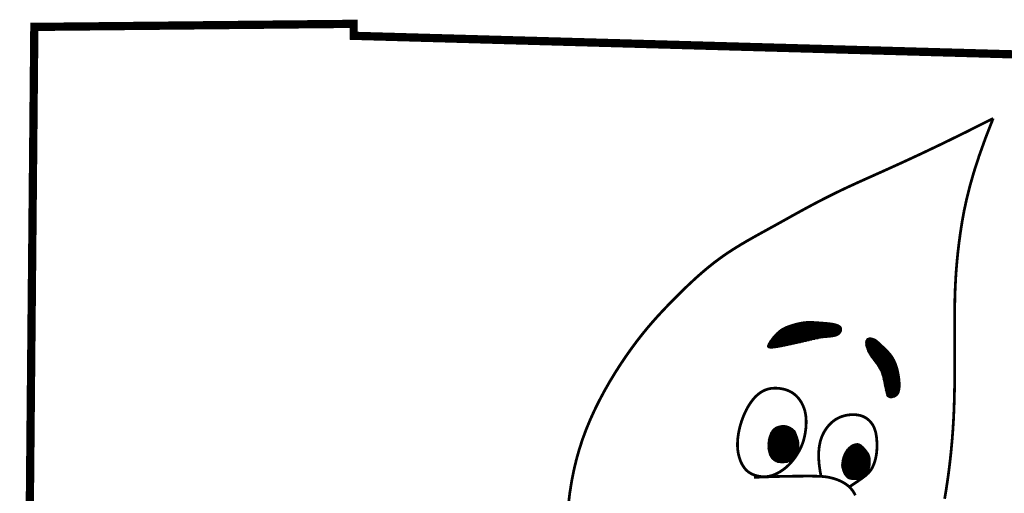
# Model space of a CAD drawing. Extents: x 8.8 to 17.3, y 25.2 to 36.2.
# Tile 172 of 183: x 15.4 to 16.2, y 27.2 to 27.6. Entities that reach past the tile are written whole.
import ezdxf

# ---------------------------------------------------------------- set-up
doc = ezdxf.new("R2010")
doc.units = 0
doc.header["$MEASUREMENT"] = 0
doc.layers.add('BELMONT-BORDER', color=7, linetype='CONTINUOUS')
doc.layers.add('FACE', color=7, linetype='CONTINUOUS')
pattern_1 = [(360, (14.0190108, 24.46695307), (3e-19, 0.00057574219), []), (60, (14.0190108, 24.46695307), (-0.00049860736, 0.00028787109), []), (120, (14.0190108, 24.46695307), (-0.00049860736, -0.00028787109), [])]

msp = doc.modelspace()

# ---------------------------------------------------------------- hatches: boundary and pattern name
at = {"layer": 'FACE', "linetype": 'Continuous'}
h = msp.add_hatch(dxfattribs=at)
h.set_pattern_fill('NET3', color=256, scale=0.004606, style=0)
h.set_pattern_definition(pattern_1)
h.paths.add_polyline_path([(16.10195, 27.28728), (16.10175, 27.28896), (16.1015, 27.29061), (16.10121, 27.29222), (16.10088, 27.29379), (16.10051, 27.29531), (16.10011, 27.29678), (16.09967, 27.2982), (16.0992, 27.29956), (16.0987, 27.30087), (16.09816, 27.30212), (16.09758, 27.30333), (16.09695, 27.30449), (16.09627, 27.30563), (16.09553, 27.30675), (16.09473, 27.30785), (16.09386, 27.30894), (16.09291, 27.31003), (16.09191, 27.31111), (16.09088, 27.31217), (16.08983, 27.3132), (16.08879, 27.3142), (16.08778, 27.31514), (16.08682, 27.31603), (16.08593, 27.31686), (16.08512, 27.31761), (16.08439, 27.31829), (16.08371, 27.3189), (16.08306, 27.31944), (16.08243, 27.31993), (16.08179, 27.32036), (16.08113, 27.32073), (16.08043, 27.32106), (16.07968, 27.32133), (16.07888, 27.32155), (16.07808, 27.3217), (16.07728, 27.32176), (16.07651, 27.32173), (16.07579, 27.32158), (16.07515, 27.3213), (16.07461, 27.32089), (16.07419, 27.32033), (16.07388, 27.31964), (16.07369, 27.31883), (16.0736, 27.31792), (16.07363, 27.31693), (16.07375, 27.31587), (16.07397, 27.31476), (16.07429, 27.31362), (16.0747, 27.31246), (16.07519, 27.31129), (16.07574, 27.31013), (16.07636, 27.30897), (16.07701, 27.30783), (16.07771, 27.30671), (16.07842, 27.30562), (16.07915, 27.30457), (16.07987, 27.30356), (16.0806, 27.30259), (16.08131, 27.30165), (16.082, 27.30075), (16.08267, 27.29986), (16.08331, 27.299), (16.08392, 27.29814), (16.08449, 27.29729), (16.08501, 27.29644), (16.0855, 27.29557), (16.08595, 27.29466), (16.08637, 27.2937), (16.08677, 27.29266), (16.08715, 27.29152), (16.08752, 27.29027), (16.08789, 27.28889), (16.08825, 27.28737), (16.08861, 27.28574), (16.08897, 27.28405), (16.08932, 27.28234), (16.08967, 27.28067), (16.09001, 27.27907), (16.09033, 27.27759), (16.09064, 27.27628), (16.09094, 27.27517), (16.09124, 27.27426), (16.09156, 27.27352), (16.09192, 27.27295), (16.09232, 27.27251), (16.0928, 27.27221), (16.09337, 27.27202), (16.09404, 27.27192), (16.09482, 27.2719), (16.09569, 27.27197), (16.09661, 27.27215), (16.09755, 27.27244), (16.09848, 27.27288), (16.09936, 27.27347), (16.10015, 27.27422), (16.10083, 27.27515), (16.10136, 27.27628), (16.10175, 27.27757), (16.10202, 27.279), (16.10218, 27.28055), (16.10224, 27.28218), (16.10221, 27.28386), (16.10211, 27.28557)])
h.paths.add_polyline_path([(16.00817, 27.31568), (16.0104, 27.31617), (16.01261, 27.31665), (16.01478, 27.31713), (16.0169, 27.31761), (16.01896, 27.31807), (16.02094, 27.31853), (16.02285, 27.31898), (16.02466, 27.31941), (16.02636, 27.31983), (16.02799, 27.32022), (16.02955, 27.3206), (16.03106, 27.32095), (16.03255, 27.32127), (16.03404, 27.32155), (16.03555, 27.3218), (16.0371, 27.322), (16.0387, 27.32217), (16.04034, 27.32231), (16.04198, 27.32244), (16.04359, 27.32259), (16.04515, 27.32278), (16.04663, 27.32303), (16.048, 27.32336), (16.04923, 27.32379), (16.0503, 27.32433), (16.0512, 27.32497), (16.05194, 27.32569), (16.05252, 27.32646), (16.05294, 27.32726), (16.0532, 27.32806), (16.05331, 27.32886), (16.05327, 27.32961), (16.05307, 27.33031), (16.05272, 27.33095), (16.05222, 27.33153), (16.05157, 27.33205), (16.05076, 27.33253), (16.04981, 27.33295), (16.0487, 27.33332), (16.04744, 27.33365), (16.04604, 27.33393), (16.04451, 27.33417), (16.04289, 27.33438), (16.0412, 27.33455), (16.03947, 27.33471), (16.03773, 27.33485), (16.03602, 27.33498), (16.03435, 27.3351), (16.03275, 27.33522), (16.0312, 27.33532), (16.0297, 27.33542), (16.02822, 27.33548), (16.02675, 27.3355), (16.02528, 27.33548), (16.02377, 27.3354), (16.02222, 27.33525), (16.02062, 27.33503), (16.01898, 27.33475), (16.01731, 27.3344), (16.01565, 27.33402), (16.01402, 27.33359), (16.01242, 27.33313), (16.0109, 27.33266), (16.00945, 27.33217), (16.00811, 27.33168), (16.00686, 27.33118), (16.00568, 27.33066), (16.00456, 27.33009), (16.00349, 27.32947), (16.00245, 27.32878), (16.00143, 27.32802), (16.0004, 27.32716), (15.99937, 27.3262), (15.99833, 27.32515), (15.99731, 27.32405), (15.99632, 27.32291), (15.99538, 27.32175), (15.99449, 27.32061), (15.99369, 27.31949), (15.99297, 27.31842), (15.99236, 27.31743), (15.99188, 27.31652), (15.99157, 27.31571), (15.99143, 27.31501), (15.99151, 27.31441), (15.99183, 27.31394), (15.99242, 27.31361), (15.99329, 27.31341), (15.99448, 27.31336), (15.99594, 27.31345), (15.99763, 27.31365), (15.99952, 27.31394), (16.00156, 27.31431), (16.00371, 27.31473), (16.00592, 27.3152)])
h = msp.add_hatch(dxfattribs=at)
h.set_pattern_fill('NET3', color=256, scale=0.004606, style=0)
h.set_pattern_definition(pattern_1)
h.paths.add_polyline_path([(16.0142, 27.2439), (16.01461, 27.24296), (16.01502, 27.24198), (16.01542, 27.24099), (16.0158, 27.23999), (16.01616, 27.23899), (16.0165, 27.23801), (16.01679, 27.23706), (16.01703, 27.23615), (16.01723, 27.23528), (16.01737, 27.23447), (16.01747, 27.2337), (16.01754, 27.23298), (16.01757, 27.23231), (16.01758, 27.23167), (16.01757, 27.23108), (16.01755, 27.23053), (16.01753, 27.23001), (16.01749, 27.22952), (16.01744, 27.22905), (16.01738, 27.22861), (16.01731, 27.22818), (16.01722, 27.22775), (16.0171, 27.22732), (16.01697, 27.22689), (16.01681, 27.22644), (16.01663, 27.22599), (16.01643, 27.22553), (16.01622, 27.22507), (16.016, 27.22461), (16.01576, 27.22415), (16.01552, 27.22369), (16.01528, 27.22325), (16.01503, 27.22282), (16.01479, 27.2224), (16.01455, 27.222), (16.01431, 27.22163), (16.01407, 27.22129), (16.01384, 27.22097), (16.01361, 27.22069), (16.01338, 27.22045), (16.01316, 27.22024), (16.01294, 27.22008), (16.01272, 27.21993), (16.0125, 27.21981), (16.01226, 27.21969), (16.01202, 27.21958), (16.01175, 27.21945), (16.01147, 27.21932), (16.01117, 27.21916), (16.01083, 27.21899), (16.01047, 27.2188), (16.01006, 27.2186), (16.00961, 27.21841), (16.0091, 27.21821), (16.00854, 27.21802), (16.00792, 27.21785), (16.00723, 27.21769), (16.00649, 27.21755), (16.0057, 27.21745), (16.00487, 27.21737), (16.00402, 27.21733), (16.00315, 27.21733), (16.00227, 27.21738), (16.00141, 27.21747), (16.00055, 27.21763), (15.99972, 27.21784), (15.99891, 27.21811), (15.99813, 27.21845), (15.99738, 27.21885), (15.99667, 27.21932), (15.99599, 27.21987), (15.99536, 27.22049), (15.99477, 27.22118), (15.99424, 27.22195), (15.99375, 27.22278), (15.99331, 27.22368), (15.99293, 27.22462), (15.9926, 27.22562), (15.99233, 27.22666), (15.99211, 27.22773), (15.99195, 27.22883), (15.99185, 27.22996), (15.99181, 27.2311), (15.99182, 27.23225), (15.99187, 27.2334), (15.99197, 27.23454), (15.99212, 27.23567), (15.99231, 27.23677), (15.99254, 27.23785), (15.9928, 27.23889), (15.99311, 27.23989), (15.99346, 27.24086), (15.99385, 27.24177), (15.99428, 27.24264), (15.99476, 27.24345), (15.99529, 27.24421), (15.99585, 27.24491), (15.99648, 27.24555), (15.99716, 27.24612), (15.99792, 27.24664), (15.99876, 27.24709), (15.99968, 27.24749), (16.0007, 27.24782), (16.00183, 27.2481), (16.00307, 27.2483), (16.00441, 27.24839), (16.00585, 27.24833), (16.00738, 27.24806), (16.00899, 27.24753), (16.01066, 27.24669), (16.01241, 27.2455)])
edge = h.paths.add_edge_path()
edge.add_line((16.05352, 27.21367), (16.05355, 27.21452))
edge.add_line((16.05355, 27.21452), (16.05358, 27.21525))
edge.add_line((16.05358, 27.21525), (16.05361, 27.21589))
edge.add_line((16.05361, 27.21589), (16.05365, 27.21644))
edge.add_line((16.05365, 27.21644), (16.05369, 27.21692))
edge.add_line((16.05369, 27.21692), (16.05373, 27.21734))
edge.add_line((16.05373, 27.21734), (16.05377, 27.21771))
edge.add_line((16.05377, 27.21771), (16.05381, 27.21805))
edge.add_line((16.05381, 27.21805), (16.05385, 27.21836))
edge.add_line((16.05385, 27.21836), (16.05389, 27.21866))
edge.add_line((16.05389, 27.21866), (16.05393, 27.21894))
edge.add_line((16.05393, 27.21894), (16.05397, 27.21921))
edge.add_line((16.05397, 27.21921), (16.05402, 27.21946))
edge.add_line((16.05402, 27.21946), (16.05406, 27.21971))
edge.add_line((16.05406, 27.21971), (16.05411, 27.21995))
edge.add_line((16.05411, 27.21995), (16.05415, 27.22018))
edge.add_line((16.05415, 27.22018), (16.0542, 27.22041))
edge.add_line((16.0542, 27.22041), (16.05425, 27.22064))
edge.add_line((16.05425, 27.22064), (16.05431, 27.22086))
edge.add_line((16.05431, 27.22086), (16.05436, 27.22108))
edge.add_line((16.05436, 27.22108), (16.05442, 27.2213))
edge.add_line((16.05442, 27.2213), (16.05448, 27.22151))
edge.add_line((16.05448, 27.22151), (16.05453, 27.22173))
edge.add_line((16.05453, 27.22173), (16.0546, 27.22194))
edge.add_line((16.0546, 27.22194), (16.05466, 27.22214))
edge.add_line((16.05466, 27.22214), (16.05472, 27.22234))
edge.add_line((16.05472, 27.22234), (16.05479, 27.22254))
edge.add_line((16.05479, 27.22254), (16.05485, 27.22274))
edge.add_line((16.05485, 27.22274), (16.05492, 27.22294))
edge.add_line((16.05492, 27.22294), (16.05499, 27.22313))
edge.add_line((16.05499, 27.22313), (16.05506, 27.22332))
edge.add_line((16.05506, 27.22332), (16.05513, 27.22351))
edge.add_line((16.05513, 27.22351), (16.05521, 27.22369))
edge.add_line((16.05521, 27.22369), (16.05528, 27.22387))
edge.add_line((16.05528, 27.22387), (16.05536, 27.22405))
edge.add_line((16.05536, 27.22405), (16.05543, 27.22423))
edge.add_line((16.05543, 27.22423), (16.05551, 27.22441))
edge.add_line((16.05551, 27.22441), (16.05559, 27.22458))
edge.add_line((16.05559, 27.22458), (16.05567, 27.22475))
edge.add_line((16.05567, 27.22475), (16.05575, 27.22492))
edge.add_line((16.05575, 27.22492), (16.05583, 27.22509))
edge.add_line((16.05583, 27.22509), (16.05592, 27.22525))
edge.add_line((16.05592, 27.22525), (16.056, 27.22541))
edge.add_line((16.056, 27.22541), (16.05609, 27.22557))
edge.add_line((16.05609, 27.22557), (16.05617, 27.22573))
edge.add_line((16.05617, 27.22573), (16.05626, 27.22589))
edge.add_line((16.05626, 27.22589), (16.05635, 27.22604))
edge.add_line((16.05635, 27.22604), (16.05644, 27.22619))
edge.add_line((16.05644, 27.22619), (16.05653, 27.22634))
edge.add_line((16.05653, 27.22634), (16.05662, 27.22649))
edge.add_line((16.05662, 27.22649), (16.05671, 27.22664))
edge.add_line((16.05671, 27.22664), (16.0568, 27.22678))
edge.add_line((16.0568, 27.22678), (16.0569, 27.22693))
edge.add_line((16.0569, 27.22693), (16.05699, 27.22707))
edge.add_line((16.05699, 27.22707), (16.05709, 27.22721))
edge.add_line((16.05709, 27.22721), (16.05718, 27.22734))
edge.add_line((16.05718, 27.22734), (16.05728, 27.22748))
edge.add_line((16.05728, 27.22748), (16.05737, 27.22762))
edge.add_line((16.05737, 27.22762), (16.05747, 27.22775))
edge.add_line((16.05747, 27.22775), (16.05757, 27.22788))
edge.add_line((16.05757, 27.22788), (16.05767, 27.22801))
edge.add_line((16.05767, 27.22801), (16.05777, 27.22814))
edge.add_line((16.05777, 27.22814), (16.05787, 27.22827))
edge.add_line((16.05787, 27.22827), (16.05797, 27.22839))
edge.add_line((16.05797, 27.22839), (16.05807, 27.22852))
edge.add_line((16.05807, 27.22852), (16.05817, 27.22864))
edge.add_line((16.05817, 27.22864), (16.05827, 27.22876))
edge.add_line((16.05827, 27.22876), (16.05837, 27.22888))
edge.add_line((16.05837, 27.22888), (16.05847, 27.229))
edge.add_line((16.05847, 27.229), (16.05858, 27.22911))
edge.add_line((16.05858, 27.22911), (16.05868, 27.22923))
edge.add_line((16.05868, 27.22923), (16.05878, 27.22934))
edge.add_line((16.05878, 27.22934), (16.05889, 27.22945))
edge.add_line((16.05889, 27.22945), (16.05899, 27.22956))
edge.add_line((16.05899, 27.22956), (16.05909, 27.22967))
edge.add_line((16.05909, 27.22967), (16.0592, 27.22978))
edge.add_line((16.0592, 27.22978), (16.0593, 27.22988))
edge.add_line((16.0593, 27.22988), (16.05941, 27.22998))
edge.add_line((16.05941, 27.22998), (16.05952, 27.23009))
edge.add_line((16.05952, 27.23009), (16.05962, 27.23019))
edge.add_line((16.05962, 27.23019), (16.05973, 27.23028))
edge.add_line((16.05973, 27.23028), (16.05983, 27.23038))
edge.add_line((16.05983, 27.23038), (16.05994, 27.23048))
edge.add_line((16.05994, 27.23048), (16.06005, 27.23057))
edge.add_line((16.06005, 27.23057), (16.06015, 27.23066))
edge.add_line((16.06015, 27.23066), (16.06026, 27.23075))
edge.add_line((16.06026, 27.23075), (16.06037, 27.23084))
edge.add_line((16.06037, 27.23084), (16.06047, 27.23093))
edge.add_line((16.06047, 27.23093), (16.06058, 27.23101))
edge.add_line((16.06058, 27.23101), (16.06069, 27.23109))
edge.add_line((16.06069, 27.23109), (16.0608, 27.23118))
edge.add_line((16.0608, 27.23118), (16.0609, 27.23126))
edge.add_line((16.0609, 27.23126), (16.06101, 27.23133))
edge.add_line((16.06101, 27.23133), (16.06112, 27.23141))
edge.add_line((16.06112, 27.23141), (16.06122, 27.23149))
edge.add_line((16.06122, 27.23149), (16.06133, 27.23156))
edge.add_line((16.06133, 27.23156), (16.06144, 27.23163))
edge.add_line((16.06144, 27.23163), (16.06154, 27.2317))
edge.add_line((16.06154, 27.2317), (16.06165, 27.23177))
edge.add_line((16.06165, 27.23177), (16.06176, 27.23184))
edge.add_line((16.06176, 27.23184), (16.06187, 27.2319))
edge.add_line((16.06187, 27.2319), (16.06197, 27.23196))
edge.add_line((16.06197, 27.23196), (16.06208, 27.23202))
edge.add_line((16.06208, 27.23202), (16.06218, 27.23208))
edge.add_line((16.06218, 27.23208), (16.06229, 27.23214))
edge.add_line((16.06229, 27.23214), (16.0624, 27.2322))
edge.add_line((16.0624, 27.2322), (16.0625, 27.23225))
edge.add_line((16.0625, 27.23225), (16.06261, 27.23231))
edge.add_line((16.06261, 27.23231), (16.06271, 27.23236))
edge.add_line((16.06271, 27.23236), (16.06282, 27.23241))
edge.add_line((16.06282, 27.23241), (16.06292, 27.23245))
edge.add_line((16.06292, 27.23245), (16.06302, 27.2325))
edge.add_line((16.06302, 27.2325), (16.06313, 27.23254))
edge.add_line((16.06313, 27.23254), (16.06323, 27.23258))
edge.add_line((16.06323, 27.23258), (16.06333, 27.23262))
edge.add_line((16.06333, 27.23262), (16.06344, 27.23266))
edge.add_line((16.06344, 27.23266), (16.06354, 27.2327))
edge.add_line((16.06354, 27.2327), (16.06364, 27.23273))
edge.add_line((16.06364, 27.23273), (16.06374, 27.23277))
edge.add_line((16.06374, 27.23277), (16.06384, 27.2328))
edge.add_line((16.06384, 27.2328), (16.06394, 27.23283))
edge.add_line((16.06394, 27.23283), (16.06404, 27.23286))
edge.add_line((16.06404, 27.23286), (16.06414, 27.23288))
edge.add_line((16.06414, 27.23288), (16.06424, 27.23291))
edge.add_line((16.06424, 27.23291), (16.06434, 27.23293))
edge.add_line((16.06434, 27.23293), (16.06444, 27.23295))
edge.add_line((16.06444, 27.23295), (16.06453, 27.23297))
edge.add_line((16.06453, 27.23297), (16.06463, 27.23299))
edge.add_line((16.06463, 27.23299), (16.06473, 27.233))
edge.add_line((16.06473, 27.233), (16.06482, 27.23302))
edge.add_line((16.06482, 27.23302), (16.06492, 27.23303))
edge.add_line((16.06492, 27.23303), (16.06501, 27.23305))
edge.add_line((16.06501, 27.23305), (16.0651, 27.23306))
edge.add_line((16.0651, 27.23306), (16.06519, 27.23307))
edge.add_line((16.06519, 27.23307), (16.06529, 27.23309))
edge.add_line((16.06529, 27.23309), (16.06537, 27.2331))
edge.add_line((16.06537, 27.2331), (16.06546, 27.23312))
edge.add_line((16.06546, 27.23312), (16.06555, 27.23313))
edge.add_line((16.06555, 27.23313), (16.06564, 27.23315))
edge.add_line((16.06564, 27.23315), (16.06572, 27.23317))
edge.add_line((16.06572, 27.23317), (16.06581, 27.23318))
edge.add_line((16.06581, 27.23318), (16.06589, 27.2332))
edge.add_line((16.06589, 27.2332), (16.06598, 27.23321))
edge.add_line((16.06598, 27.23321), (16.06607, 27.23322))
edge.add_line((16.06607, 27.23322), (16.06615, 27.23323))
edge.add_line((16.06615, 27.23323), (16.06624, 27.23324))
edge.add_line((16.06624, 27.23324), (16.06633, 27.23324))
edge.add_line((16.06633, 27.23324), (16.06642, 27.23324))
edge.add_line((16.06642, 27.23324), (16.06651, 27.23324))
edge.add_line((16.06651, 27.23324), (16.0666, 27.23324))
edge.add_line((16.0666, 27.23324), (16.06669, 27.23324))
edge.add_line((16.06669, 27.23324), (16.06678, 27.23323))
edge.add_line((16.06678, 27.23323), (16.06687, 27.23322))
edge.add_line((16.06687, 27.23322), (16.06697, 27.23321))
edge.add_line((16.06697, 27.23321), (16.06706, 27.2332))
edge.add_line((16.06706, 27.2332), (16.06715, 27.23319))
edge.add_line((16.06715, 27.23319), (16.06724, 27.23317))
edge.add_line((16.06724, 27.23317), (16.06733, 27.23315))
edge.add_line((16.06733, 27.23315), (16.06741, 27.23313))
edge.add_line((16.06741, 27.23313), (16.06749, 27.23311))
edge.add_line((16.06749, 27.23311), (16.06757, 27.23309))
edge.add_line((16.06757, 27.23309), (16.06764, 27.23306))
edge.add_line((16.06764, 27.23306), (16.06771, 27.23303))
edge.add_line((16.06771, 27.23303), (16.06778, 27.233))
edge.add_line((16.06778, 27.233), (16.06785, 27.23297))
edge.add_line((16.06785, 27.23297), (16.06791, 27.23294))
edge.add_line((16.06791, 27.23294), (16.06798, 27.23291))
edge.add_line((16.06798, 27.23291), (16.06804, 27.23288))
edge.add_line((16.06804, 27.23288), (16.06811, 27.23286))
edge.add_line((16.06811, 27.23286), (16.06817, 27.23283))
edge.add_line((16.06817, 27.23283), (16.06824, 27.23281))
edge.add_line((16.06824, 27.23281), (16.06831, 27.23278))
edge.add_line((16.06831, 27.23278), (16.06838, 27.23276))
edge.add_line((16.06838, 27.23276), (16.06845, 27.23273))
edge.add_line((16.06845, 27.23273), (16.06852, 27.2327))
edge.add_line((16.06852, 27.2327), (16.0686, 27.23267))
edge.add_line((16.0686, 27.23267), (16.06867, 27.23264))
edge.add_line((16.06867, 27.23264), (16.06875, 27.23261))
edge.add_line((16.06875, 27.23261), (16.06883, 27.23257))
edge.add_line((16.06883, 27.23257), (16.06891, 27.23253))
edge.add_line((16.06891, 27.23253), (16.06899, 27.23249))
edge.add_line((16.06899, 27.23249), (16.06907, 27.23244))
edge.add_line((16.06907, 27.23244), (16.06915, 27.23239))
edge.add_line((16.06915, 27.23239), (16.06923, 27.23234))
edge.add_line((16.06923, 27.23234), (16.06931, 27.23229))
edge.add_line((16.06931, 27.23229), (16.06938, 27.23224))
edge.add_line((16.06938, 27.23224), (16.06946, 27.23218))
edge.add_line((16.06946, 27.23218), (16.06954, 27.23212))
edge.add_line((16.06954, 27.23212), (16.06961, 27.23206))
edge.add_line((16.06961, 27.23206), (16.06968, 27.232))
edge.add_line((16.06968, 27.232), (16.06975, 27.23194))
edge.add_line((16.06975, 27.23194), (16.06982, 27.23188))
edge.add_line((16.06982, 27.23188), (16.06989, 27.23182))
edge.add_line((16.06989, 27.23182), (16.06996, 27.23176))
edge.add_line((16.06996, 27.23176), (16.07002, 27.23169))
edge.add_line((16.07002, 27.23169), (16.07009, 27.23163))
edge.add_line((16.07009, 27.23163), (16.07015, 27.23157))
edge.add_line((16.07015, 27.23157), (16.07022, 27.2315))
edge.add_line((16.07022, 27.2315), (16.07029, 27.23144))
edge.add_line((16.07029, 27.23144), (16.07036, 27.23137))
edge.add_line((16.07036, 27.23137), (16.07043, 27.2313))
edge.add_line((16.07043, 27.2313), (16.07051, 27.23123))
edge.add_line((16.07051, 27.23123), (16.07059, 27.23115))
edge.add_line((16.07059, 27.23115), (16.07068, 27.23107))
edge.add_line((16.07068, 27.23107), (16.07078, 27.23098))
edge.add_line((16.07078, 27.23098), (16.07088, 27.23089))
edge.add_line((16.07088, 27.23089), (16.07099, 27.23079))
edge.add_line((16.07099, 27.23079), (16.07112, 27.23067))
edge.add_line((16.07112, 27.23067), (16.07126, 27.23055))
edge.add_line((16.07126, 27.23055), (16.0714, 27.23042))
edge.add_line((16.0714, 27.23042), (16.07156, 27.23028))
edge.add_line((16.07156, 27.23028), (16.07172, 27.23013))
edge.add_line((16.07172, 27.23013), (16.07189, 27.22996))
edge.add_line((16.07189, 27.22996), (16.07207, 27.22979))
edge.add_line((16.07207, 27.22979), (16.07225, 27.22961))
edge.add_line((16.07225, 27.22961), (16.07243, 27.22942))
edge.add_line((16.07243, 27.22942), (16.07261, 27.22922))
edge.add_line((16.07261, 27.22922), (16.0728, 27.229))
edge.add_line((16.0728, 27.229), (16.07299, 27.22878))
edge.add_line((16.07299, 27.22878), (16.07318, 27.22854))
edge.add_line((16.07318, 27.22854), (16.07338, 27.22828))
edge.add_line((16.07338, 27.22828), (16.0736, 27.22802))
edge.add_line((16.0736, 27.22802), (16.07382, 27.22773))
edge.add_line((16.07382, 27.22773), (16.07405, 27.22743))
edge.add_line((16.07405, 27.22743), (16.0743, 27.2271))
edge.add_line((16.0743, 27.2271), (16.07455, 27.22676))
edge.add_line((16.07455, 27.22676), (16.07481, 27.22641))
edge.add_line((16.07481, 27.22641), (16.07507, 27.22605))
edge.add_line((16.07507, 27.22605), (16.07532, 27.22569))
edge.add_line((16.07532, 27.22569), (16.07556, 27.22531))
edge.add_line((16.07556, 27.22531), (16.07578, 27.22494))
edge.add_line((16.07578, 27.22494), (16.07599, 27.22458))
edge.add_line((16.07599, 27.22458), (16.07617, 27.22421))
edge.add_line((16.07617, 27.22421), (16.07634, 27.22385))
edge.add_line((16.07634, 27.22385), (16.07648, 27.2235))
edge.add_line((16.07648, 27.2235), (16.0766, 27.22315))
edge.add_line((16.0766, 27.22315), (16.07671, 27.22279))
edge.add_line((16.07671, 27.22279), (16.0768, 27.22244))
edge.add_line((16.0768, 27.22244), (16.07689, 27.22208))
edge.add_line((16.07689, 27.22208), (16.07697, 27.22172))
edge.add_line((16.07697, 27.22172), (16.07704, 27.22135))
edge.add_line((16.07704, 27.22135), (16.0771, 27.22097))
edge.add_line((16.0771, 27.22097), (16.07715, 27.22058))
edge.add_line((16.07715, 27.22058), (16.0772, 27.22017))
edge.add_line((16.0772, 27.22017), (16.07724, 27.21973))
edge.add_line((16.07724, 27.21973), (16.07727, 27.21928))
edge.add_line((16.07727, 27.21928), (16.07729, 27.21879))
edge.add_line((16.07729, 27.21879), (16.07729, 27.21827))
edge.add_line((16.07729, 27.21827), (16.07729, 27.21772))
edge.add_line((16.07729, 27.21772), (16.07727, 27.21714))
edge.add_line((16.07727, 27.21714), (16.07723, 27.21653))
edge.add_line((16.07723, 27.21653), (16.07718, 27.21591))
edge.add_line((16.07718, 27.21591), (16.07711, 27.21528))
edge.add_line((16.07711, 27.21528), (16.07702, 27.21465))
edge.add_line((16.07702, 27.21465), (16.07691, 27.21402))
edge.add_line((16.07691, 27.21402), (16.07677, 27.2134))
edge.add_line((16.07677, 27.2134), (16.07661, 27.2128))
edge.add_line((16.07661, 27.2128), (16.07643, 27.21222))
edge.add_line((16.07643, 27.21222), (16.07622, 27.21166))
edge.add_line((16.07622, 27.21166), (16.07599, 27.21112))
edge.add_line((16.07599, 27.21112), (16.07573, 27.2106))
edge.add_line((16.07573, 27.2106), (16.07545, 27.2101))
edge.add_line((16.07545, 27.2101), (16.07515, 27.20963))
edge.add_line((16.07515, 27.20963), (16.07482, 27.20918))
edge.add_line((16.07482, 27.20918), (16.07447, 27.20875))
edge.add_line((16.07447, 27.20875), (16.07409, 27.20834))
edge.add_line((16.07409, 27.20834), (16.0737, 27.20796))
edge.add_line((16.0737, 27.20796), (16.07329, 27.20758))
edge.add_line((16.07329, 27.20758), (16.07287, 27.20722))
edge.add_line((16.07287, 27.20722), (16.07244, 27.20687))
edge.add_line((16.07244, 27.20687), (16.07201, 27.20653))
edge.add_line((16.07201, 27.20653), (16.07157, 27.20619))
edge.add_line((16.07157, 27.20619), (16.07113, 27.20585))
edge.add_line((16.07113, 27.20585), (16.07069, 27.20551))
edge.add_line((16.07069, 27.20551), (16.07024, 27.20518))
edge.add_line((16.07024, 27.20518), (16.06979, 27.20487))
edge.add_line((16.06979, 27.20487), (16.06933, 27.20458))
edge.add_line((16.06933, 27.20458), (16.06885, 27.20431))
edge.add_line((16.06885, 27.20431), (16.06837, 27.20406))
edge.add_line((16.06837, 27.20406), (16.06786, 27.20385))
edge.add_line((16.06786, 27.20385), (16.06734, 27.20367))
edge.add_line((16.06734, 27.20367), (16.0668, 27.20353))
edge.add_line((16.0668, 27.20353), (16.06626, 27.20342))
edge.add_line((16.06626, 27.20342), (16.0657, 27.20334))
edge.add_line((16.0657, 27.20334), (16.06514, 27.20328))
edge.add_line((16.06514, 27.20328), (16.06457, 27.20325))
edge.add_line((16.06457, 27.20325), (16.064, 27.20325))
edge.add_line((16.064, 27.20325), (16.06344, 27.20326))
edge.add_line((16.06344, 27.20326), (16.06288, 27.2033))
edge.add_line((16.06288, 27.2033), (16.06233, 27.20335))
edge.add_line((16.06233, 27.20335), (16.0618, 27.20342))
edge.add_line((16.0618, 27.20342), (16.06128, 27.20351))
edge.add_line((16.06128, 27.20351), (16.06077, 27.20361))
edge.add_line((16.06077, 27.20361), (16.06029, 27.20374))
edge.add_line((16.06029, 27.20374), (16.05984, 27.20388))
edge.add_line((16.05984, 27.20388), (16.05941, 27.20404))
edge.add_line((16.05941, 27.20404), (16.05901, 27.20422))
edge.add_line((16.05901, 27.20422), (16.05863, 27.20443))
edge.add_line((16.05863, 27.20443), (16.05827, 27.20467))
edge.add_line((16.05827, 27.20467), (16.05793, 27.20494))
edge.add_line((16.05793, 27.20494), (16.05759, 27.20526))
edge.add_line((16.05759, 27.20526), (16.05725, 27.20563))
edge.add_line((16.05725, 27.20563), (16.0569, 27.20606))
edge.add_line((16.0569, 27.20606), (16.05655, 27.20655))
edge.add_line((16.05655, 27.20655), (16.05617, 27.20711))
edge.add_line((16.05617, 27.20711), (16.05579, 27.20774))
edge.add_line((16.05579, 27.20774), (16.0554, 27.20846))
edge.add_line((16.0554, 27.20846), (16.05501, 27.20928))
edge.add_line((16.05501, 27.20928), (16.05463, 27.21019))
edge.add_line((16.05463, 27.21019), (16.05427, 27.21121))
edge.add_line((16.05427, 27.21121), (16.05393, 27.21234))
edge.add_line((16.05393, 27.21234), (16.05362, 27.21359))

# ---------------------------------------------------------------- linework, layer by layer
at = {"layer": 'BELMONT-BORDER', "const_width": 0.00691}
msp.add_lwpolyline([(15.36859, 26.64692), (15.3774, 27.58233), (15.64473, 27.58489), (15.64485, 27.57487), (16.46011, 27.55195), (16.46018, 27.56616), (16.61057, 27.56319)], dxfattribs=at)
at = {"layer": 'FACE'}
for points, const_width in [([(16.18023, 27.50572), (16.15755, 27.49429), (16.13758, 27.4845), (16.12001, 27.47613), (16.10457, 27.46897), (16.09096, 27.46279), (16.0789, 27.45738), (16.06811, 27.45254), (16.05829, 27.44804), (16.0492, 27.4437), (16.04072, 27.43949), (16.03279, 27.4354), (16.02533, 27.43144), (16.01827, 27.42759), (16.01153, 27.42386), (16.00504, 27.42023), (15.99873, 27.41672), (15.99254, 27.41331), (15.98646, 27.40996), (15.98048, 27.40664), (15.97461, 27.40331), (15.96885, 27.39992), (15.96319, 27.39644), (15.95763, 27.39283), (15.95219, 27.38905), (15.94685, 27.38507), (15.94161, 27.3809), (15.93649, 27.37658), (15.93146, 27.37214), (15.92655, 27.36761), (15.92174, 27.36302), (15.91703, 27.3584), (15.91244, 27.35378), (15.90794, 27.34918), (15.90353, 27.34455), (15.89917, 27.33983), (15.89484, 27.33498), (15.89053, 27.32993), (15.88619, 27.32462), (15.88182, 27.31901), (15.87738, 27.31302), (15.87286, 27.30663), (15.8683, 27.29986), (15.86375, 27.29275), (15.85926, 27.28535), (15.85489, 27.27769), (15.85069, 27.26983), (15.8467, 27.26181), (15.84297, 27.25367), (15.83956, 27.24544), (15.83646, 27.23708), (15.83368, 27.22855), (15.83122, 27.2198), (15.82907, 27.21079), (15.82724, 27.20145), (15.82571, 27.19175), (15.8245, 27.18164)], 0.0023), ([(16.18023, 27.50572), (16.17381, 27.48924), (16.16853, 27.47446), (16.16422, 27.46118), (16.16078, 27.44922), (16.15806, 27.43838), (16.15592, 27.42847), (16.15425, 27.4193), (16.15289, 27.41066), (16.15175, 27.40239), (16.15078, 27.39438), (16.14997, 27.38652), (16.14932, 27.37873), (16.14881, 27.37091), (16.14843, 27.36296), (16.14816, 27.3548), (16.148, 27.34632), (16.14792, 27.33745), (16.14791, 27.32827), (16.14794, 27.31884), (16.14798, 27.30925), (16.148, 27.29959), (16.14798, 27.28993), (16.1479, 27.28037), (16.14771, 27.27098), (16.14742, 27.26182), (16.147, 27.25291), (16.14646, 27.2442), (16.14581, 27.23567), (16.14505, 27.2273), (16.14417, 27.21907), (16.14319, 27.21095), (16.14209, 27.20291), (16.14089, 27.19494), (16.13959, 27.18706)], 0.0023), ([(16.03608, 27.20586), (16.0354, 27.20972), (16.03487, 27.2132), (16.03449, 27.21634), (16.03425, 27.21919), (16.03412, 27.22178), (16.03411, 27.22416), (16.03419, 27.22637), (16.03435, 27.22846), (16.03459, 27.23046), (16.0349, 27.23237), (16.03528, 27.23421), (16.03574, 27.23598), (16.03628, 27.23769), (16.03689, 27.23934), (16.03759, 27.24094), (16.03837, 27.24249), (16.03923, 27.24399), (16.04017, 27.24544), (16.04118, 27.24684), (16.04226, 27.24817), (16.0434, 27.24942), (16.04459, 27.2506), (16.04582, 27.25169), (16.0471, 27.25268), (16.04841, 27.25357), (16.04975, 27.25436), (16.05112, 27.25506), (16.05253, 27.25567), (16.05397, 27.25618), (16.05544, 27.25661), (16.05693, 27.25696), (16.05846, 27.25723), (16.06002, 27.25743), (16.06159, 27.25755), (16.06316, 27.25758), (16.06473, 27.25752), (16.06627, 27.25737), (16.06779, 27.25712), (16.06925, 27.25677), (16.07066, 27.25631), (16.072, 27.25574), (16.07326, 27.25506), (16.07445, 27.25429), (16.07556, 27.25343), (16.0766, 27.25249), (16.07754, 27.25147), (16.0784, 27.2504), (16.07918, 27.24927), (16.07986, 27.2481), (16.08046, 27.24688), (16.08098, 27.24561), (16.08142, 27.24428), (16.0818, 27.24291), (16.08211, 27.24148), (16.08237, 27.23999), (16.08258, 27.23844), (16.08274, 27.23684), (16.08285, 27.23519), (16.08292, 27.23352), (16.08295, 27.23184), (16.08292, 27.23016), (16.08286, 27.22851), (16.08274, 27.2269), (16.08259, 27.22535), (16.08238, 27.22387), (16.08214, 27.22246), (16.08186, 27.22113), (16.08154, 27.21985), (16.08119, 27.21864), (16.08082, 27.21748), (16.08042, 27.21638), (16.08, 27.21532), (16.07957, 27.21431), (16.07911, 27.21334), (16.07859, 27.21239), (16.07802, 27.21146), (16.07736, 27.21054), (16.07661, 27.20962), (16.07575, 27.20868), (16.07475, 27.20772), (16.07362, 27.20673), (16.07232, 27.20569), (16.07083, 27.20457), (16.06913, 27.20335), (16.06719, 27.20201), (16.06501, 27.20052), (16.06254, 27.19887), (16.05978, 27.19703)], 0.0023), ([(16.0142, 27.2439), (16.01461, 27.24296), (16.01502, 27.24198), (16.01542, 27.24099), (16.0158, 27.23999), (16.01616, 27.23899), (16.0165, 27.23801), (16.01679, 27.23706), (16.01703, 27.23615), (16.01723, 27.23528), (16.01737, 27.23447), (16.01747, 27.2337), (16.01754, 27.23298), (16.01757, 27.23231), (16.01758, 27.23167), (16.01757, 27.23108), (16.01755, 27.23053), (16.01753, 27.23001), (16.01749, 27.22952), (16.01744, 27.22905), (16.01738, 27.22861), (16.01731, 27.22818), (16.01722, 27.22775), (16.0171, 27.22732), (16.01697, 27.22689), (16.01681, 27.22644), (16.01663, 27.22599), (16.01643, 27.22553), (16.01622, 27.22507), (16.016, 27.22461), (16.01576, 27.22415), (16.01552, 27.22369), (16.01528, 27.22325), (16.01503, 27.22282), (16.01479, 27.2224), (16.01455, 27.222), (16.01431, 27.22163), (16.01407, 27.22129), (16.01384, 27.22097), (16.01361, 27.22069), (16.01338, 27.22045), (16.01316, 27.22024), (16.01294, 27.22008), (16.01272, 27.21993), (16.0125, 27.21981), (16.01226, 27.21969), (16.01202, 27.21958), (16.01175, 27.21945), (16.01147, 27.21932), (16.01117, 27.21916), (16.01083, 27.21899), (16.01047, 27.2188), (16.01006, 27.2186), (16.00961, 27.21841), (16.0091, 27.21821), (16.00854, 27.21802), (16.00792, 27.21785), (16.00723, 27.21769), (16.00649, 27.21755), (16.0057, 27.21745), (16.00487, 27.21737), (16.00402, 27.21733), (16.00315, 27.21733), (16.00227, 27.21738), (16.00141, 27.21747), (16.00055, 27.21763), (15.99972, 27.21784), (15.99891, 27.21811), (15.99813, 27.21845), (15.99738, 27.21885), (15.99667, 27.21932), (15.99599, 27.21987), (15.99536, 27.22049), (15.99477, 27.22118), (15.99424, 27.22195), (15.99375, 27.22278), (15.99331, 27.22368), (15.99293, 27.22462), (15.9926, 27.22562), (15.99233, 27.22666), (15.99211, 27.22773), (15.99195, 27.22883), (15.99185, 27.22996), (15.99181, 27.2311), (15.99182, 27.23225), (15.99187, 27.2334), (15.99197, 27.23454), (15.99212, 27.23567), (15.99231, 27.23677), (15.99254, 27.23785), (15.9928, 27.23889), (15.99311, 27.23989), (15.99346, 27.24086), (15.99385, 27.24177), (15.99428, 27.24264), (15.99476, 27.24345), (15.99529, 27.24421), (15.99585, 27.24491), (15.99648, 27.24555), (15.99716, 27.24612), (15.99792, 27.24664), (15.99876, 27.24709), (15.99968, 27.24749), (16.0007, 27.24782), (16.00183, 27.2481), (16.00307, 27.2483), (16.00441, 27.24839), (16.00585, 27.24833), (16.00738, 27.24806), (16.00899, 27.24753), (16.01066, 27.24669), (16.01241, 27.2455), (16.0142, 27.2439)], 0.000969), ([(16.05352, 27.21367), (16.05355, 27.21452), (16.05358, 27.21525), (16.05361, 27.21589), (16.05365, 27.21644), (16.05369, 27.21692), (16.05373, 27.21734), (16.05377, 27.21771), (16.05381, 27.21805), (16.05385, 27.21836), (16.05389, 27.21866), (16.05393, 27.21894), (16.05397, 27.21921), (16.05402, 27.21946), (16.05406, 27.21971), (16.05411, 27.21995), (16.05415, 27.22018), (16.0542, 27.22041), (16.05425, 27.22064), (16.05431, 27.22086), (16.05436, 27.22108), (16.05442, 27.2213), (16.05448, 27.22151), (16.05453, 27.22173), (16.0546, 27.22194), (16.05466, 27.22214), (16.05472, 27.22234), (16.05479, 27.22254), (16.05485, 27.22274), (16.05492, 27.22294), (16.05499, 27.22313), (16.05506, 27.22332), (16.05513, 27.22351), (16.05521, 27.22369), (16.05528, 27.22387), (16.05536, 27.22405), (16.05543, 27.22423), (16.05551, 27.22441), (16.05559, 27.22458), (16.05567, 27.22475), (16.05575, 27.22492), (16.05583, 27.22509), (16.05592, 27.22525), (16.056, 27.22541), (16.05609, 27.22557), (16.05617, 27.22573), (16.05626, 27.22589), (16.05635, 27.22604), (16.05644, 27.22619), (16.05653, 27.22634), (16.05662, 27.22649), (16.05671, 27.22664), (16.0568, 27.22678), (16.0569, 27.22693), (16.05699, 27.22707), (16.05709, 27.22721), (16.05718, 27.22734), (16.05728, 27.22748), (16.05737, 27.22762), (16.05747, 27.22775), (16.05757, 27.22788), (16.05767, 27.22801), (16.05777, 27.22814), (16.05787, 27.22827), (16.05797, 27.22839), (16.05807, 27.22852), (16.05817, 27.22864), (16.05827, 27.22876), (16.05837, 27.22888), (16.05847, 27.229), (16.05858, 27.22911), (16.05868, 27.22923), (16.05878, 27.22934), (16.05889, 27.22945), (16.05899, 27.22956), (16.05909, 27.22967), (16.0592, 27.22978), (16.0593, 27.22988), (16.05941, 27.22998), (16.05952, 27.23009), (16.05962, 27.23019), (16.05973, 27.23028), (16.05983, 27.23038), (16.05994, 27.23048), (16.06005, 27.23057), (16.06015, 27.23066), (16.06026, 27.23075), (16.06037, 27.23084), (16.06047, 27.23093), (16.06058, 27.23101), (16.06069, 27.23109), (16.0608, 27.23118), (16.0609, 27.23126), (16.06101, 27.23133), (16.06112, 27.23141), (16.06122, 27.23149), (16.06133, 27.23156), (16.06144, 27.23163), (16.06154, 27.2317), (16.06165, 27.23177), (16.06176, 27.23184), (16.06187, 27.2319), (16.06197, 27.23196), (16.06208, 27.23202), (16.06218, 27.23208), (16.06229, 27.23214), (16.0624, 27.2322), (16.0625, 27.23225), (16.06261, 27.23231), (16.06271, 27.23236), (16.06282, 27.23241), (16.06292, 27.23245), (16.06302, 27.2325), (16.06313, 27.23254), (16.06323, 27.23258), (16.06333, 27.23262), (16.06344, 27.23266), (16.06354, 27.2327), (16.06364, 27.23273), (16.06374, 27.23277), (16.06384, 27.2328), (16.06394, 27.23283), (16.06404, 27.23286), (16.06414, 27.23288), (16.06424, 27.23291), (16.06434, 27.23293), (16.06444, 27.23295), (16.06453, 27.23297), (16.06463, 27.23299), (16.06473, 27.233), (16.06482, 27.23302), (16.06492, 27.23303), (16.06501, 27.23305), (16.0651, 27.23306), (16.06519, 27.23307), (16.06529, 27.23309), (16.06537, 27.2331), (16.06546, 27.23312), (16.06555, 27.23313), (16.06564, 27.23315), (16.06572, 27.23317), (16.06581, 27.23318), (16.06589, 27.2332), (16.06598, 27.23321), (16.06607, 27.23322), (16.06615, 27.23323), (16.06624, 27.23324), (16.06633, 27.23324), (16.06642, 27.23324), (16.06651, 27.23324), (16.0666, 27.23324), (16.06669, 27.23324), (16.06678, 27.23323), (16.06687, 27.23322), (16.06697, 27.23321), (16.06706, 27.2332), (16.06715, 27.23319), (16.06724, 27.23317), (16.06733, 27.23315), (16.06741, 27.23313), (16.06749, 27.23311), (16.06757, 27.23309), (16.06764, 27.23306), (16.06771, 27.23303), (16.06778, 27.233), (16.06785, 27.23297), (16.06791, 27.23294), (16.06798, 27.23291), (16.06804, 27.23288), (16.06811, 27.23286), (16.06817, 27.23283), (16.06824, 27.23281), (16.06831, 27.23278), (16.06838, 27.23276), (16.06845, 27.23273), (16.06852, 27.2327), (16.0686, 27.23267), (16.06867, 27.23264), (16.06875, 27.23261), (16.06883, 27.23257), (16.06891, 27.23253), (16.06899, 27.23249), (16.06907, 27.23244), (16.06915, 27.23239), (16.06923, 27.23234), (16.06931, 27.23229), (16.06938, 27.23224), (16.06946, 27.23218), (16.06954, 27.23212), (16.06961, 27.23206), (16.06968, 27.232), (16.06975, 27.23194), (16.06982, 27.23188), (16.06989, 27.23182), (16.06996, 27.23176), (16.07002, 27.23169), (16.07009, 27.23163), (16.07015, 27.23157), (16.07022, 27.2315), (16.07029, 27.23144), (16.07036, 27.23137), (16.07043, 27.2313), (16.07051, 27.23123), (16.07059, 27.23115), (16.07068, 27.23107), (16.07078, 27.23098), (16.07088, 27.23089), (16.07099, 27.23079), (16.07112, 27.23067), (16.07126, 27.23055), (16.0714, 27.23042), (16.07156, 27.23028), (16.07172, 27.23013), (16.07189, 27.22996), (16.07207, 27.22979), (16.07225, 27.22961), (16.07243, 27.22942), (16.07261, 27.22922), (16.0728, 27.229), (16.07299, 27.22878), (16.07318, 27.22854), (16.07338, 27.22828), (16.0736, 27.22802), (16.07382, 27.22773), (16.07405, 27.22743), (16.0743, 27.2271), (16.07455, 27.22676), (16.07481, 27.22641), (16.07507, 27.22605), (16.07532, 27.22569), (16.07556, 27.22531), (16.07578, 27.22494), (16.07599, 27.22458), (16.07617, 27.22421), (16.07634, 27.22385), (16.07648, 27.2235), (16.0766, 27.22315), (16.07671, 27.22279), (16.0768, 27.22244), (16.07689, 27.22208), (16.07697, 27.22172), (16.07704, 27.22135), (16.0771, 27.22097), (16.07715, 27.22058), (16.0772, 27.22017), (16.07724, 27.21973), (16.07727, 27.21928), (16.07729, 27.21879), (16.07729, 27.21827), (16.07729, 27.21772), (16.07727, 27.21714), (16.07723, 27.21653), (16.07718, 27.21591), (16.07711, 27.21528), (16.07702, 27.21465), (16.07691, 27.21402), (16.07677, 27.2134), (16.07661, 27.2128), (16.07643, 27.21222), (16.07622, 27.21166), (16.07599, 27.21112), (16.07573, 27.2106), (16.07545, 27.2101), (16.07515, 27.20963), (16.07482, 27.20918), (16.07447, 27.20875), (16.07409, 27.20834), (16.0737, 27.20796), (16.07329, 27.20758), (16.07287, 27.20722), (16.07244, 27.20687), (16.07201, 27.20653), (16.07157, 27.20619), (16.07113, 27.20585), (16.07069, 27.20551), (16.07024, 27.20518), (16.06979, 27.20487), (16.06933, 27.20458), (16.06885, 27.20431), (16.06837, 27.20406), (16.06786, 27.20385), (16.06734, 27.20367), (16.0668, 27.20353), (16.06626, 27.20342), (16.0657, 27.20334), (16.06514, 27.20328), (16.06457, 27.20325), (16.064, 27.20325), (16.06344, 27.20326), (16.06288, 27.2033), (16.06233, 27.20335), (16.0618, 27.20342), (16.06128, 27.20351), (16.06077, 27.20361), (16.06029, 27.20374), (16.05984, 27.20388), (16.05941, 27.20404), (16.05901, 27.20422), (16.05863, 27.20443), (16.05827, 27.20467), (16.05793, 27.20494), (16.05759, 27.20526), (16.05725, 27.20563), (16.0569, 27.20606), (16.05655, 27.20655), (16.05617, 27.20711), (16.05579, 27.20774), (16.0554, 27.20846), (16.05501, 27.20928), (16.05463, 27.21019), (16.05427, 27.21121), (16.05393, 27.21234), (16.05362, 27.21359)], 0.000969), ([(15.97991, 27.20506), (15.98852, 27.20539), (15.996, 27.20564), (16.00246, 27.20582), (16.00803, 27.20594), (16.01283, 27.20602), (16.01698, 27.20606), (16.02061, 27.20607), (16.02383, 27.20608), (16.02676, 27.20608), (16.02944, 27.20607), (16.03191, 27.20603), (16.03421, 27.20596), (16.03636, 27.20585), (16.03841, 27.20568), (16.04039, 27.20544), (16.04234, 27.20512), (16.04428, 27.20471), (16.0462, 27.20421), (16.0481, 27.20363), (16.04996, 27.20296), (16.05177, 27.20221), (16.05351, 27.20137), (16.05517, 27.20046), (16.05673, 27.19947), (16.0582, 27.1984), (16.05956, 27.19725), (16.06081, 27.196), (16.06197, 27.19466), (16.06303, 27.19321), (16.06399, 27.19165), (16.06486, 27.18997)], 0.0023)]:
    msp.add_lwpolyline(points, dxfattribs=dict(at, const_width=const_width))
for points, const_width in [([(16.00817, 27.31568), (16.0104, 27.31617), (16.01261, 27.31665), (16.01478, 27.31713), (16.0169, 27.31761), (16.01896, 27.31807), (16.02094, 27.31853), (16.02285, 27.31898), (16.02466, 27.31941), (16.02636, 27.31983), (16.02799, 27.32022), (16.02955, 27.3206), (16.03106, 27.32095), (16.03255, 27.32127), (16.03404, 27.32155), (16.03555, 27.3218), (16.0371, 27.322), (16.0387, 27.32217), (16.04034, 27.32231), (16.04198, 27.32244), (16.04359, 27.32259), (16.04515, 27.32278), (16.04663, 27.32303), (16.048, 27.32336), (16.04923, 27.32379), (16.0503, 27.32433), (16.0512, 27.32497), (16.05194, 27.32569), (16.05252, 27.32646), (16.05294, 27.32726), (16.0532, 27.32806), (16.05331, 27.32886), (16.05327, 27.32961), (16.05307, 27.33031), (16.05272, 27.33095), (16.05222, 27.33153), (16.05157, 27.33205), (16.05076, 27.33253), (16.04981, 27.33295), (16.0487, 27.33332), (16.04744, 27.33365), (16.04604, 27.33393), (16.04451, 27.33417), (16.04289, 27.33438), (16.0412, 27.33455), (16.03947, 27.33471), (16.03773, 27.33485), (16.03602, 27.33498), (16.03435, 27.3351), (16.03275, 27.33522), (16.0312, 27.33532), (16.0297, 27.33542), (16.02822, 27.33548), (16.02675, 27.3355), (16.02528, 27.33548), (16.02377, 27.3354), (16.02222, 27.33525), (16.02062, 27.33503), (16.01898, 27.33475), (16.01731, 27.3344), (16.01565, 27.33402), (16.01402, 27.33359), (16.01242, 27.33313), (16.0109, 27.33266), (16.00945, 27.33217), (16.00811, 27.33168), (16.00686, 27.33118), (16.00568, 27.33066), (16.00456, 27.33009), (16.00349, 27.32947), (16.00245, 27.32878), (16.00143, 27.32802), (16.0004, 27.32716), (15.99937, 27.3262), (15.99833, 27.32515), (15.99731, 27.32405), (15.99632, 27.32291), (15.99538, 27.32175), (15.99449, 27.32061), (15.99369, 27.31949), (15.99297, 27.31842), (15.99236, 27.31743), (15.99188, 27.31652), (15.99157, 27.31571), (15.99143, 27.31501), (15.99151, 27.31441), (15.99183, 27.31394), (15.99242, 27.31361), (15.99329, 27.31341), (15.99448, 27.31336), (15.99594, 27.31345), (15.99763, 27.31365), (15.99952, 27.31394), (16.00156, 27.31431), (16.00371, 27.31473), (16.00592, 27.3152)], 0.000969), ([(16.10195, 27.28728), (16.10175, 27.28896), (16.1015, 27.29061), (16.10121, 27.29222), (16.10088, 27.29379), (16.10051, 27.29531), (16.10011, 27.29678), (16.09967, 27.2982), (16.0992, 27.29956), (16.0987, 27.30087), (16.09816, 27.30212), (16.09758, 27.30333), (16.09695, 27.30449), (16.09627, 27.30563), (16.09553, 27.30675), (16.09473, 27.30785), (16.09386, 27.30894), (16.09291, 27.31003), (16.09191, 27.31111), (16.09088, 27.31217), (16.08983, 27.3132), (16.08879, 27.3142), (16.08778, 27.31514), (16.08682, 27.31603), (16.08593, 27.31686), (16.08512, 27.31761), (16.08439, 27.31829), (16.08371, 27.3189), (16.08306, 27.31944), (16.08243, 27.31993), (16.08179, 27.32036), (16.08113, 27.32073), (16.08043, 27.32106), (16.07968, 27.32133), (16.07888, 27.32155), (16.07808, 27.3217), (16.07728, 27.32176), (16.07651, 27.32173), (16.07579, 27.32158), (16.07515, 27.3213), (16.07461, 27.32089), (16.07419, 27.32033), (16.07388, 27.31964), (16.07369, 27.31883), (16.0736, 27.31792), (16.07363, 27.31693), (16.07375, 27.31587), (16.07397, 27.31476), (16.07429, 27.31362), (16.0747, 27.31246), (16.07519, 27.31129), (16.07574, 27.31013), (16.07636, 27.30897), (16.07701, 27.30783), (16.07771, 27.30671), (16.07842, 27.30562), (16.07915, 27.30457), (16.07987, 27.30356), (16.0806, 27.30259), (16.08131, 27.30165), (16.082, 27.30075), (16.08267, 27.29986), (16.08331, 27.299), (16.08392, 27.29814), (16.08449, 27.29729), (16.08501, 27.29644), (16.0855, 27.29557), (16.08595, 27.29466), (16.08637, 27.2937), (16.08677, 27.29266), (16.08715, 27.29152), (16.08752, 27.29027), (16.08789, 27.28889), (16.08825, 27.28737), (16.08861, 27.28574), (16.08897, 27.28405), (16.08932, 27.28234), (16.08967, 27.28067), (16.09001, 27.27907), (16.09033, 27.27759), (16.09064, 27.27628), (16.09094, 27.27517), (16.09124, 27.27426), (16.09156, 27.27352), (16.09192, 27.27295), (16.09232, 27.27251), (16.0928, 27.27221), (16.09337, 27.27202), (16.09404, 27.27192), (16.09482, 27.2719), (16.09569, 27.27197), (16.09661, 27.27215), (16.09755, 27.27244), (16.09848, 27.27288), (16.09936, 27.27347), (16.10015, 27.27422), (16.10083, 27.27515), (16.10136, 27.27628), (16.10175, 27.27757), (16.10202, 27.279), (16.10218, 27.28055), (16.10224, 27.28218), (16.10221, 27.28386), (16.10211, 27.28557)], 0.000969), ([(15.97201, 27.21284), (15.971, 27.21426), (15.97006, 27.21585), (15.96918, 27.21761), (15.96839, 27.21951), (15.9677, 27.22154), (15.96712, 27.2237), (15.96666, 27.22598), (15.96634, 27.22836), (15.96617, 27.23082), (15.96615, 27.23337), (15.96626, 27.23597), (15.96651, 27.23861), (15.96689, 27.24129), (15.96738, 27.24397), (15.96799, 27.24665), (15.96871, 27.24931), (15.96953, 27.25193), (15.97044, 27.2545), (15.97144, 27.25701), (15.97251, 27.25943), (15.97366, 27.26176), (15.97487, 27.26398), (15.97613, 27.26608), (15.97744, 27.26803), (15.9788, 27.26983), (15.98019, 27.27148), (15.98162, 27.27298), (15.98308, 27.27432), (15.98458, 27.27551), (15.98612, 27.27655), (15.98769, 27.27744), (15.98929, 27.27817), (15.99093, 27.27876), (15.99259, 27.2792), (15.99427, 27.27951), (15.99596, 27.27969), (15.99767, 27.27976), (15.99938, 27.27971), (16.00108, 27.27956), (16.00278, 27.27931), (16.00446, 27.27898), (16.00612, 27.27855), (16.00775, 27.27801), (16.00935, 27.27735), (16.01092, 27.27657), (16.01243, 27.27565), (16.01389, 27.27459), (16.01529, 27.27337), (16.01663, 27.27198), (16.01788, 27.27045), (16.01905, 27.26876), (16.02011, 27.26694), (16.02105, 27.26499), (16.02187, 27.26293), (16.02254, 27.26076), (16.02305, 27.25849), (16.0234, 27.25613), (16.0236, 27.25372), (16.02366, 27.25128), (16.02359, 27.24883), (16.02342, 27.24642), (16.02314, 27.24406), (16.02279, 27.24179), (16.02237, 27.23963), (16.0219, 27.23762), (16.02138, 27.23573), (16.0208, 27.23395), (16.02018, 27.23227), (16.0195, 27.23066), (16.01877, 27.22912), (16.018, 27.22763), (16.01718, 27.22616), (16.01631, 27.22472), (16.01539, 27.22329), (16.01443, 27.22189), (16.01343, 27.22052), (16.0124, 27.2192), (16.01134, 27.21792), (16.01025, 27.2167), (16.00913, 27.21554), (16.00799, 27.21445), (16.00684, 27.21342), (16.00567, 27.21246), (16.00449, 27.21157), (16.00331, 27.21075), (16.00213, 27.20998), (16.00096, 27.20928), (15.99979, 27.20864), (15.99863, 27.20805), (15.99748, 27.20753), (15.99634, 27.20707), (15.9952, 27.20667), (15.99407, 27.20633), (15.99293, 27.20605), (15.99179, 27.20583), (15.99064, 27.20568), (15.98948, 27.20559), (15.98832, 27.20556), (15.98715, 27.2056), (15.98597, 27.20569), (15.98478, 27.20585), (15.98359, 27.20607), (15.9824, 27.20635), (15.9812, 27.20669), (15.98, 27.20709), (15.9788, 27.20756), (15.97761, 27.20813), (15.97643, 27.2088), (15.97528, 27.20959), (15.97416, 27.21052), (15.97306, 27.21159)], 0.0023)]:
    msp.add_lwpolyline(points, close=True, dxfattribs=dict(at, const_width=const_width))

doc.saveas('drawing.dxf')
